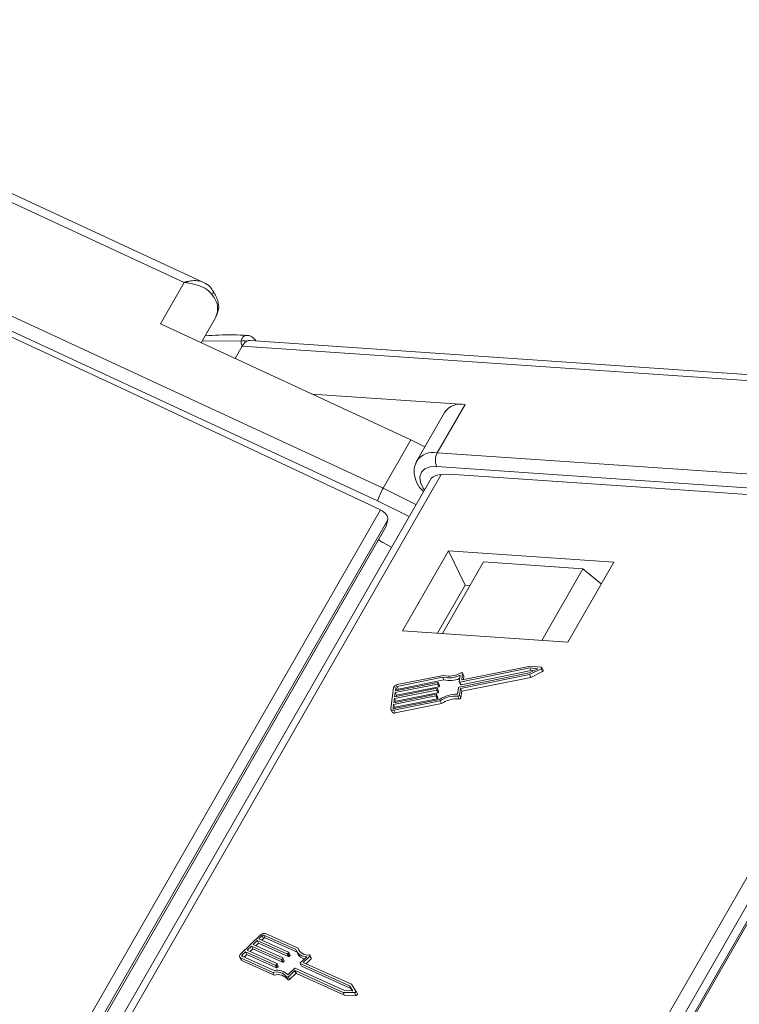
# Model space of a CAD drawing. Header units: millimetres. Extents: x 2548 to 3470, y -441 to 211.
# Tile 30 of 49: x 3128 to 3158, y 58 to 98. Entities that reach past the tile are written whole.
import ezdxf

# ---------------------------------------------------------------- set-up
doc = ezdxf.new("R2010")
doc.units = ezdxf.units.MM

msp = doc.modelspace()

# ---------------------------------------------------------------- linework, layer by layer
at = {"color": 7, "linetype": 'Continuous', "lineweight": 15}
for p, q in [((3135.222, 87.678), (3112.601, 98.165)), ((3135.984, 87.693), (3112.769, 98.456)), ((3120.997, 89.611), (3143.385, 79.232)), ((3143.16, 78.721), (3120.773, 89.1)), ((3121.128, 88.678), (3132.654, 83.335)), ((3134.246, 85.979), (3135.222, 87.678)), ((3135.922, 85.202), (3136.525, 86.253)), ((3134.246, 85.979), (3144.523, 81.214)), ((3137.555, 85.269), (3135.967, 85.282)), ((3159.914, 83.796), (3137.926, 85.295)), ((3137.6, 85.06), (3137.311, 84.558)), ((3159.131, 83.592), (3137.6, 85.06)), ((3143.275, 78.342), (3132.654, 83.335)), ((3146.748, 82.671), (3140.456, 83.1)), ((3146.748, 82.671), (3145.609, 80.689)), ((3145.904, 82.342), (3144.765, 80.359)), ((3144.523, 81.214), (3143.385, 79.232)), ((3144.523, 81.214), (3145.098, 80.94)), ((3145.609, 80.689), (3166.697, 79.251)), ((3166.67, 78.686), (3145.582, 80.124)), ((3145.768, 79.798), (3129.731, 51.884)), ((3146.111, 79.816), (3145.768, 79.798)), ((3146.111, 79.816), (3156.967, 79.075)), ((3145.31, 79.57), (3129.416, 51.905)), ((3143.385, 79.232), (3144.731, 78.562)), ((3166.971, 78.336), (3156.967, 79.075)), ((3144.453, 78.078), (3143.16, 78.721)), ((3127.189, 50.342), (3143.275, 78.342)), ((3150.935, 50.425), (3166.971, 78.336)), ((3167.445, 78.03), (3151.532, 50.333)), ((3143.573, 77.945), (3128.553, 51.802)), ((3128.665, 51.841), (3143.492, 77.649)), ((3128.669, 51.842), (3143.484, 77.629)), ((3143.492, 77.649), (3143.573, 77.945)), ((3151.887, 50.278), (3167.621, 77.664)), ((3151.947, 50.268), (3167.626, 77.558)), ((3146.066, 76.67), (3144.179, 73.385)), ((3152.852, 76.207), (3146.066, 76.67)), ((3146.745, 75.262), (3146.066, 76.67)), ((3145.823, 73.273), (3147.51, 76.211)), ((3151.582, 75.933), (3147.51, 76.211)), ((3150.964, 72.922), (3152.852, 76.207)), ((3149.894, 72.995), (3151.582, 75.933)), ((3152.338, 75.313), (3151.582, 75.933)), ((3145.611, 73.287), (3146.745, 75.262)), ((3146.745, 75.262), (3146.957, 75.248)), ((3144.179, 73.385), (3150.964, 72.922)), ((3149.436, 71.938), (3146.632, 71.373)), ((3149.877, 71.888), (3149.436, 71.938)), ((3145.864, 71.559), (3143.968, 71.177)), ((3146.499, 71.074), (3149.38, 71.655)), ((3146.505, 71.297), (3146.541, 71.567)), ((3149.408, 71.865), (3146.527, 71.284)), ((3146.562, 71.019), (3149.39, 71.589)), ((3149.462, 71.752), (3146.581, 71.172)), ((3146.61, 71.386), (3146.644, 71.639)), ((3146.696, 71.539), (3146.642, 71.652)), ((3146.644, 71.639), (3146.698, 71.526)), ((3146.679, 71.383), (3146.698, 71.526)), ((3149.38, 71.655), (3149.731, 71.828)), ((3149.39, 71.589), (3149.868, 71.824)), ((3149.39, 71.589), (3149.444, 71.476)), ((3149.731, 71.828), (3149.408, 71.865)), ((3149.408, 71.865), (3149.462, 71.752)), ((3149.444, 71.476), (3149.922, 71.711)), ((3149.556, 71.741), (3149.462, 71.752)), ((3149.868, 71.824), (3149.922, 71.711)), ((3149.954, 71.762), (3149.9, 71.874)), ((3145.611, 71.202), (3143.878, 70.853)), ((3143.887, 70.923), (3145.621, 71.272)), ((3145.825, 71.483), (3143.959, 71.107)), ((3143.959, 71.107), (3144.013, 70.994)), ((3145.879, 71.37), (3144.013, 70.994)), ((3145.611, 71.202), (3145.666, 71.089)), ((3145.642, 71.259), (3145.638, 71.224)), ((3145.638, 71.224), (3145.692, 71.111)), ((3145.696, 71.153), (3145.641, 71.265)), ((3145.642, 71.259), (3145.697, 71.146)), ((3145.697, 71.146), (3145.692, 71.111)), ((3145.825, 71.483), (3145.879, 71.37)), ((3146.506, 71.291), (3146.561, 71.178)), ((3146.527, 71.284), (3146.581, 71.172)), ((3146.61, 71.386), (3146.616, 71.375)), ((3146.616, 70.906), (3149.444, 71.476)), ((3143.81, 71.043), (3143.699, 70.204)), ((3145.546, 70.712), (3143.813, 70.363)), ((3143.822, 70.433), (3145.556, 70.782)), ((3145.579, 70.957), (3143.846, 70.608)), ((3143.855, 70.678), (3145.588, 71.027)), ((3143.878, 70.853), (3143.855, 70.678)), ((3143.878, 70.853), (3143.933, 70.74)), ((3143.906, 71.062), (3143.887, 70.923)), ((3145.633, 70.844), (3143.9, 70.495)), ((3143.906, 71.062), (3143.96, 70.95)), ((3143.933, 70.74), (3143.926, 70.692)), ((3145.666, 71.089), (3143.933, 70.74)), ((3143.96, 70.95), (3143.959, 70.937)), ((3145.546, 70.712), (3145.601, 70.6)), ((3145.577, 70.769), (3145.573, 70.734)), ((3145.573, 70.734), (3145.627, 70.622)), ((3145.631, 70.663), (3145.576, 70.776)), ((3145.577, 70.769), (3145.632, 70.657)), ((3145.579, 70.957), (3145.633, 70.844)), ((3145.61, 71.014), (3145.605, 70.979)), ((3145.605, 70.979), (3145.659, 70.867)), ((3145.663, 70.908), (3145.609, 71.021)), ((3145.61, 71.014), (3145.664, 70.902)), ((3145.664, 70.902), (3145.659, 70.867)), ((3146.437, 70.782), (3146.473, 71.052)), ((3146.453, 70.703), (3146.507, 70.59)), ((3146.526, 70.748), (3146.562, 71.019)), ((3146.526, 70.748), (3146.58, 70.636)), ((3146.562, 71.019), (3146.616, 70.906)), ((3146.58, 70.636), (3146.616, 70.906)), ((3143.813, 70.363), (3143.795, 70.223)), ((3143.813, 70.363), (3143.867, 70.25)), ((3143.846, 70.608), (3143.822, 70.433)), ((3143.828, 70.128), (3145.725, 70.51)), ((3143.838, 70.198), (3145.704, 70.574)), ((3143.846, 70.608), (3143.9, 70.495)), ((3145.601, 70.6), (3143.867, 70.25)), ((3143.883, 70.015), (3145.779, 70.397)), ((3143.9, 70.495), (3143.894, 70.447)), ((3145.632, 70.657), (3145.627, 70.622)), ((3145.725, 70.51), (3145.779, 70.397)), ((3143.704, 70.166), (3143.759, 70.053)), ((3143.795, 70.223), (3143.805, 70.201)), ((3143.828, 70.128), (3143.883, 70.015)), ((3143.867, 70.25), (3143.861, 70.202)), ((3138.36, 60.911), (3137.535, 60.12)), ((3138.221, 60.683), (3138.049, 60.518)), ((3139.437, 60.132), (3138.221, 60.683)), ((3138.221, 60.683), (3138.275, 60.57)), ((3138.427, 60.88), (3138.289, 60.749)), ((3138.289, 60.749), (3139.506, 60.198)), ((3138.481, 60.768), (3138.406, 60.696)), ((3138.427, 60.88), (3138.481, 60.768)), ((3139.805, 60.306), (3138.495, 60.898)), ((3138.495, 60.898), (3138.549, 60.786)), ((3139.852, 60.196), (3138.549, 60.786)), ((3139.895, 60.362), (3138.564, 60.964)), ((3137.739, 60.221), (3137.602, 60.09)), ((3138.956, 59.671), (3137.739, 60.221)), ((3137.739, 60.221), (3137.794, 60.109)), ((3137.98, 60.452), (3137.808, 60.287)), ((3137.808, 60.287), (3139.025, 59.737)), ((3138.034, 60.339), (3137.925, 60.235)), ((3139.196, 59.902), (3137.98, 60.452)), ((3137.98, 60.452), (3138.034, 60.339)), ((3139.251, 59.789), (3138.034, 60.339)), ((3138.049, 60.518), (3139.265, 59.968)), ((3138.275, 60.57), (3138.166, 60.465)), ((3139.491, 60.02), (3138.275, 60.57)), ((3139.566, 60.08), (3139.512, 60.193)), ((3139.825, 60.253), (3139.879, 60.14)), ((3139.895, 60.362), (3139.949, 60.249)), ((3137.497, 60.008), (3137.552, 59.895)), ((3137.532, 59.976), (3138.863, 59.374)), ((3137.532, 59.976), (3137.587, 59.863)), ((3137.587, 59.863), (3138.918, 59.261)), ((3137.601, 60.042), (3138.911, 59.449)), ((3137.602, 60.09), (3137.632, 60.028)), ((3137.794, 60.109), (3137.684, 60.004)), ((3139.01, 59.558), (3137.794, 60.109)), ((3139.196, 59.902), (3139.251, 59.789)), ((3139.265, 59.944), (3139.23, 59.911)), ((3139.23, 59.911), (3139.285, 59.798)), ((3139.265, 59.944), (3139.319, 59.831)), ((3139.325, 59.85), (3139.271, 59.962)), ((3139.319, 59.831), (3139.285, 59.798)), ((3139.437, 60.132), (3139.491, 60.02)), ((3139.505, 60.174), (3139.471, 60.141)), ((3139.471, 60.141), (3139.525, 60.029)), ((3139.505, 60.174), (3139.56, 60.062)), ((3139.56, 60.062), (3139.525, 60.029)), ((3139.987, 59.762), (3140.253, 60.017)), ((3140.105, 59.781), (3140.371, 60.036)), ((3140.222, 59.729), (3140.426, 59.924)), ((3140.371, 60.036), (3140.426, 59.924)), ((3140.438, 59.961), (3140.384, 60.074)), ((3138.956, 59.671), (3139.01, 59.558)), ((3139.024, 59.713), (3138.99, 59.68)), ((3138.99, 59.68), (3139.044, 59.567)), ((3139.024, 59.713), (3139.079, 59.6)), ((3139.085, 59.619), (3139.03, 59.732)), ((3139.079, 59.6), (3139.044, 59.567)), ((3139.48, 59.277), (3139.746, 59.532)), ((3139.496, 59.197), (3139.745, 59.436)), ((3139.745, 59.436), (3139.799, 59.323)), ((3139.778, 59.444), (3141.747, 58.554)), ((3139.778, 59.444), (3139.833, 59.332)), ((3139.78, 59.541), (3141.802, 58.626)), ((3139.981, 59.744), (3140.035, 59.631)), ((3142.008, 58.824), (3139.986, 59.738)), ((3139.986, 59.738), (3140.041, 59.626)), ((3142.062, 58.711), (3140.041, 59.626)), ((3142.091, 58.883), (3140.105, 59.781)), ((3138.863, 59.374), (3138.918, 59.261)), ((3139.417, 59.189), (3139.471, 59.076)), ((3139.496, 59.197), (3139.55, 59.085)), ((3139.55, 59.085), (3139.799, 59.323)), ((3139.833, 59.332), (3141.801, 58.441)), ((3141.802, 58.626), (3142.142, 58.618)), ((3142.142, 58.618), (3142.008, 58.824)), ((3142.008, 58.824), (3142.062, 58.711)), ((3142.123, 58.618), (3142.062, 58.711)), ((3142.272, 58.603), (3142.091, 58.883)), ((3142.328, 58.488), (3142.274, 58.601)), ((3141.747, 58.554), (3142.209, 58.543)), ((3141.747, 58.554), (3141.801, 58.441)), ((3141.801, 58.441), (3142.264, 58.43)), ((3142.209, 58.543), (3142.264, 58.43))]:
    msp.add_line(p, q, dxfattribs=at)
at = {"color": 7, "linetype": 'Continuous', "lineweight": 15, "flags": 128}
for points in [[(3145.582, 80.124), (3145.314, 80.11), (3145.099, 80.029), (3144.956, 79.888), (3144.895, 79.699), (3144.921, 79.476), (3145.033, 79.238), (3145.08, 79.17)], [(3143.189, 77.116), (3143.38, 77.01), (3143.725, 76.811)], [(3146.644, 71.639), (3146.644, 71.648), (3146.64, 71.655), (3146.634, 71.66), (3146.626, 71.664), (3146.615, 71.666), (3146.604, 71.665), (3146.592, 71.662), (3146.58, 71.657)], [(3146.698, 71.526), (3146.698, 71.535), (3146.696, 71.539)], [(3149.868, 71.824), (3149.881, 71.832), (3149.891, 71.841), (3149.898, 71.851), (3149.901, 71.862), (3149.901, 71.872), (3149.896, 71.88), (3149.888, 71.885), (3149.877, 71.888)], [(3149.922, 71.711), (3149.935, 71.719), (3149.945, 71.728), (3149.952, 71.739), (3149.956, 71.749), (3149.955, 71.759), (3149.954, 71.762)], [(3145.621, 71.272), (3145.625, 71.272), (3145.63, 71.272), (3145.634, 71.271), (3145.637, 71.27), (3145.64, 71.268), (3145.641, 71.265), (3145.642, 71.262), (3145.642, 71.259)], [(3145.696, 71.153), (3145.697, 71.15), (3145.697, 71.146)], [(3146.527, 71.284), (3146.522, 71.284), (3146.518, 71.284), (3146.514, 71.284), (3146.511, 71.286), (3146.508, 71.288), (3146.506, 71.29), (3146.505, 71.293), (3146.505, 71.297)], [(3146.581, 71.172), (3146.577, 71.171), (3146.572, 71.171), (3146.568, 71.172), (3146.565, 71.173), (3146.562, 71.175), (3146.561, 71.178), (3146.561, 71.178)], [(3146.632, 71.373), (3146.627, 71.373), (3146.623, 71.373), (3146.619, 71.374), (3146.616, 71.375), (3146.613, 71.377), (3146.611, 71.38), (3146.61, 71.383), (3146.61, 71.386)], [(3145.556, 70.782), (3145.56, 70.783), (3145.565, 70.783), (3145.569, 70.782), (3145.572, 70.78), (3145.574, 70.778), (3145.576, 70.776), (3145.577, 70.773), (3145.577, 70.769)], [(3145.588, 71.027), (3145.593, 71.028), (3145.597, 71.027), (3145.601, 71.027), (3145.604, 71.025), (3145.607, 71.023), (3145.609, 71.021), (3145.61, 71.018), (3145.61, 71.014)], [(3145.663, 70.908), (3145.664, 70.905), (3145.664, 70.902)], [(3145.631, 70.663), (3145.632, 70.66), (3145.632, 70.657)], [(3143.699, 70.204), (3143.699, 70.184), (3143.705, 70.166), (3143.715, 70.15), (3143.731, 70.138), (3143.751, 70.129), (3143.775, 70.125), (3143.801, 70.124), (3143.828, 70.128)], [(3143.795, 70.223), (3143.795, 70.216), (3143.796, 70.21), (3143.8, 70.205), (3143.805, 70.201), (3143.812, 70.198), (3143.82, 70.197), (3143.829, 70.196), (3143.838, 70.198)], [(3139.506, 60.198), (3139.509, 60.196), (3139.511, 60.194), (3139.512, 60.191), (3139.513, 60.188), (3139.512, 60.185), (3139.511, 60.181), (3139.509, 60.178), (3139.505, 60.174)], [(3137.535, 60.12), (3137.517, 60.1), (3137.503, 60.079), (3137.495, 60.057), (3137.491, 60.037), (3137.494, 60.018), (3137.502, 60.001), (3137.515, 59.986), (3137.532, 59.976)], [(3137.602, 60.09), (3137.596, 60.083), (3137.591, 60.076), (3137.589, 60.069), (3137.587, 60.062), (3137.588, 60.056), (3137.591, 60.05), (3137.595, 60.045), (3137.601, 60.042)], [(3139.265, 59.968), (3139.268, 59.966), (3139.27, 59.963), (3139.272, 59.961), (3139.272, 59.957), (3139.272, 59.954), (3139.27, 59.95), (3139.268, 59.947), (3139.265, 59.944)], [(3140.371, 60.036), (3140.379, 60.045), (3140.384, 60.054), (3140.386, 60.063), (3140.385, 60.071), (3140.381, 60.078), (3140.374, 60.084), (3140.365, 60.087), (3140.354, 60.088)], [(3139.025, 59.737), (3139.028, 59.735), (3139.03, 59.733), (3139.031, 59.73), (3139.031, 59.727), (3139.031, 59.723), (3139.029, 59.72), (3139.027, 59.716), (3139.024, 59.713)], [(3139.986, 59.738), (3139.983, 59.74), (3139.981, 59.743), (3139.98, 59.745), (3139.98, 59.749), (3139.98, 59.752), (3139.982, 59.756), (3139.984, 59.759), (3139.987, 59.762)], [(3139.417, 59.189), (3139.422, 59.183), (3139.43, 59.179), (3139.44, 59.176), (3139.451, 59.176), (3139.463, 59.179), (3139.475, 59.183), (3139.486, 59.189), (3139.496, 59.197)], [(3139.471, 59.076), (3139.476, 59.07), (3139.484, 59.066), (3139.494, 59.064), (3139.505, 59.064), (3139.517, 59.066), (3139.529, 59.07), (3139.54, 59.077), (3139.55, 59.085)], [(3142.209, 58.543), (3142.223, 58.544), (3142.237, 58.548), (3142.25, 58.555), (3142.261, 58.564), (3142.27, 58.574), (3142.275, 58.584), (3142.276, 58.594), (3142.272, 58.603)], [(3142.264, 58.43), (3142.277, 58.431), (3142.291, 58.435), (3142.304, 58.442), (3142.316, 58.451), (3142.324, 58.461), (3142.329, 58.472), (3142.33, 58.482), (3142.328, 58.488)]]:
    msp.add_lwpolyline(points, dxfattribs=at)
at = {"color": 7, "linetype": 'Continuous', "lineweight": 15}
for centre, radius, start, end in [((3136.228, 87.275), 0.188, 322.1317, 26.5723), ((3135.737, 86.589), 0.857, 336.8857, 41.7636), ((3137.661, 84.928), 0.357, 69.2841, 107.3043), ((3138.063, 84.818), 0.523, 121.8765, 152.3462), ((3137.912, 85.05), 0.246, 86.7495, 120.4792), ((3146.572, 81.874), 0.816, 77.5787, 145.0198), ((3145.432, 79.898), 0.81, 77.4083, 146.4563), ((3146.197, 80.378), 0.666, 152.1335, 202.4053), ((3145.637, 77.938), 2.598, 150.1242, 162.4597), ((3146.067, 72.513), 1.058, 256.7701, 296.6203), ((3146.104, 72.473), 0.944, 255.3028, 300.2696), ((3143.994, 70.986), 0.193, 97.9534, 162.7962), ((3143.967, 71.043), 0.0642, 97.9534, 162.7962), ((3145.607, 71.234), 0.0321, 277.9534, 342.7962), ((3145.661, 71.121), 0.0321, 277.9534, 342.7962), ((3146.12, 72.377), 1.035, 256.5652, 292.9043), ((3144.022, 70.931), 0.0642, 97.9534, 162.7962), ((3145.542, 70.744), 0.0321, 277.9534, 342.7962), ((3145.574, 70.989), 0.0321, 277.9534, 342.7962), ((3145.629, 70.876), 0.0321, 277.9534, 342.7962), ((3146.393, 69.541), 1.241, 87.9713, 123.7045), ((3146.345, 69.641), 1.068, 84.183, 125.5121), ((3146.462, 70.769), 0.0669, 262.209, 341.7668), ((3146.504, 71.042), 0.0321, 97.9534, 162.7962), ((3145.596, 70.631), 0.0321, 277.9534, 342.7962), ((3146.399, 69.528), 1.068, 84.183, 125.5121), ((3146.516, 70.657), 0.0669, 262.209, 341.7668), ((3143.847, 70.118), 0.109, 216.1772, 289.4474), ((3138.506, 60.769), 0.203, 73.4708, 135.8388), ((3138.476, 60.833), 0.0678, 73.4708, 135.8388), ((3138.53, 60.721), 0.0678, 73.4708, 135.8388), ((3140.231, 60.475), 0.459, 201.7354, 272.6896), ((3140.291, 60.504), 0.421, 199.7095, 278.7033), ((3137.612, 59.926), 0.0679, 206.7278, 247.678), ((3139.206, 59.934), 0.0339, 253.4708, 315.8388), ((3139.26, 59.822), 0.0339, 253.4708, 315.8388), ((3139.309, 59.845), 0.0168, 305.7982, 17.3571), ((3139.447, 60.165), 0.0339, 253.4708, 315.8388), ((3139.501, 60.052), 0.0339, 253.4708, 315.8388), ((3139.55, 60.075), 0.0168, 305.7982, 17.3571), ((3140.246, 60.334), 0.415, 207.8675, 258.0607), ((3140.407, 59.951), 0.0326, 304.4788, 18.6765), ((3139.003, 58.869), 0.523, 37.6738, 105.4759), ((3139.041, 58.849), 0.614, 44.2211, 102.2054), ((3138.966, 59.704), 0.0339, 253.4708, 315.8388), ((3139.02, 59.591), 0.0339, 253.4708, 315.8388), ((3139.069, 59.614), 0.0168, 305.7982, 17.3571), ((3139.769, 59.412), 0.0339, 73.4708, 135.8388), ((3139.77, 59.508), 0.0339, 73.4708, 135.8388), ((3140.045, 59.636), 0.0113, 206.7278, 247.678), ((3139.057, 58.757), 0.523, 37.6738, 105.4759), ((3139.823, 59.299), 0.0339, 73.4708, 135.8388)]:
    msp.add_arc(centre, radius, start, end, dxfattribs=at)
for centre, major_axis, ratio, start_param, end_param in [((3146.04, 79.235), (-0.753, 0.287), 0.645288, 5.311379, 6.181233), ((3143.213, 78.114), (-0.345, 0.202), 0.576557, 3.296706, 4.867502)]:
    msp.add_ellipse(centre, major_axis=major_axis, ratio=ratio, start_param=start_param, end_param=end_param, dxfattribs=at)
for points, knots in [([(3135.983, 87.69), (3135.95, 87.705), (3135.904, 87.725), (3135.77, 87.753), (3135.618, 87.757), (3135.444, 87.732), (3135.359, 87.714), (3135.311, 87.702), (3135.282, 87.695), (3135.258, 87.688), (3135.242, 87.684), (3135.233, 87.681), (3135.226, 87.679), (3135.224, 87.678), (3135.222, 87.678)], [0, 0, 0, 0, 0.164972, 0.2315306, 0.5928141, 0.7666475, 0.8637913, 0.8922583, 0.9366814, 0.9627439, 0.9780699, 0.9915783, 0.993538, 1, 1, 1, 1]), ([(3135.222, 87.678), (3135.224, 87.678), (3135.234, 87.677), (3135.267, 87.673), (3135.305, 87.668), (3135.525, 87.638), (3135.853, 87.556), (3136.198, 87.372), (3136.327, 87.218), (3136.376, 87.159)], [0, 0, 0, 0, 0.005088, 0.020369, 0.070807, 0.089086, 0.500311, 0.809226, 1, 1, 1, 1]), ([(3136.387, 87.352), (3136.369, 87.384), (3136.3, 87.501), (3136.153, 87.615), (3136.021, 87.667), (3135.98, 87.684)], [0, 0, 0, 0, 0.198906, 0.748154, 1, 1, 1, 1]), ([(3136.518, 86.269), (3136.564, 86.367), (3136.661, 86.576), (3136.618, 86.967), (3136.475, 87.22), (3136.396, 87.359)], [0, 0, 0, 0, 0.285163, 0.607423, 1, 1, 1, 1]), ([(3137.805, 85.502), (3137.611, 85.514), (3137.017, 85.549), (3136.46, 85.511), (3136.084, 85.485)], [0, 0, 0, 0, 0.326649, 1, 1, 1, 1]), ([(3137.555, 85.269), (3137.559, 85.289), (3137.573, 85.352), (3137.63, 85.443), (3137.715, 85.509), (3137.779, 85.501), (3137.803, 85.498)], [0, 0, 0, 0, 0.139609, 0.427266, 0.782758, 1, 1, 1, 1]), ([(3137.6, 85.06), (3137.6, 85.061), (3137.583, 85.117), (3137.563, 85.185), (3137.556, 85.256), (3137.555, 85.269)], [0, 0, 0, 0, 0.012087, 0.82463, 1, 1, 1, 1]), ([(3138.163, 85.279), (3138.124, 85.33), (3138.048, 85.428), (3137.911, 85.502), (3137.827, 85.5), (3137.803, 85.5)], [0, 0, 0, 0, 0.435565, 0.840298, 1, 1, 1, 1]), ([(3144.765, 80.333), (3144.721, 80.234), (3144.626, 80.024), (3144.683, 79.647), (3144.815, 79.326), (3144.984, 79.154), (3145.039, 79.099)], [0, 0, 0, 0, 0.246495, 0.526795, 0.846453, 1, 1, 1, 1])]:
    msp.add_open_spline(points, degree=3, knots=knots, dxfattribs=at)

doc.saveas('drawing.dxf')
